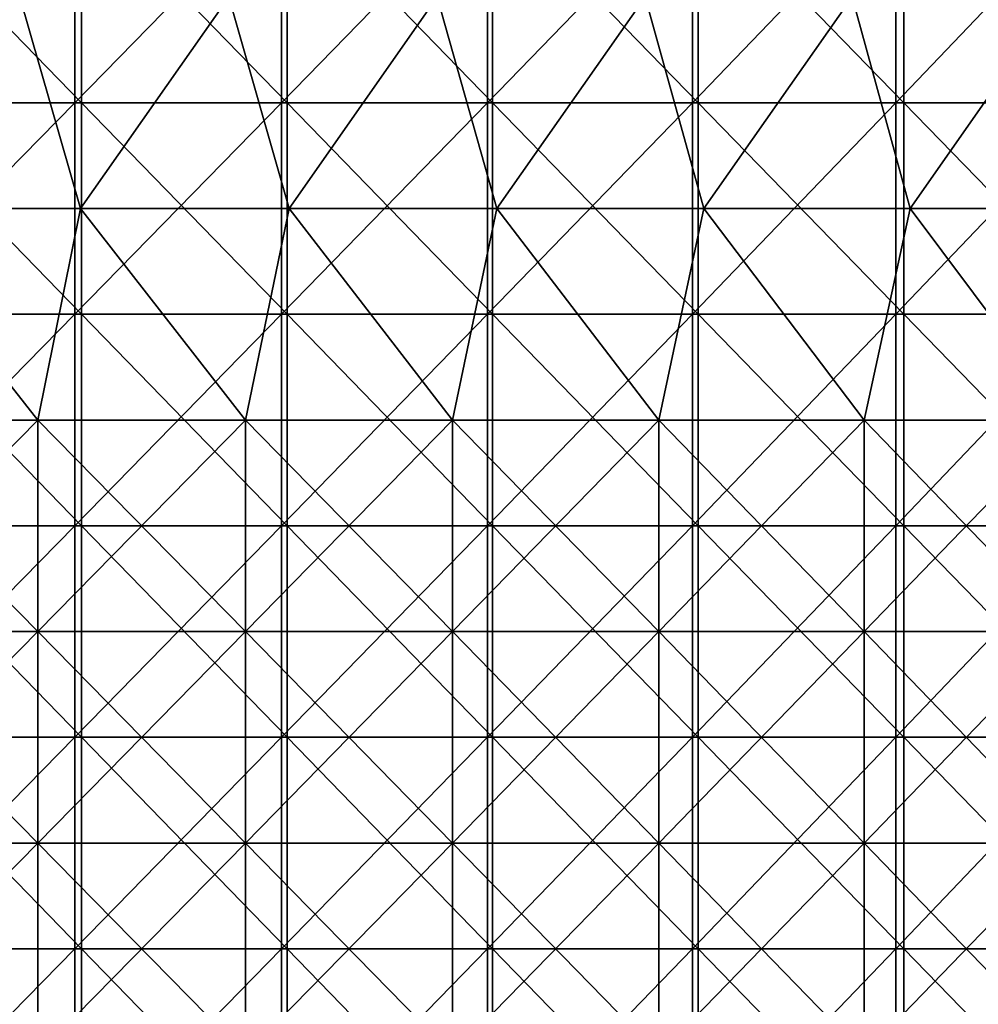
# Model space of a CAD drawing. Header units: inches. Extents: x -4.75 to 4.5, y 0 to 1.88.
# Tile 229 of 256: x 0.38 to 0.75, y 0.86 to 1.23. Entities that reach past the tile are written whole.
import ezdxf

# ---------------------------------------------------------------- set-up
doc = ezdxf.new("R2010")
doc.units = ezdxf.units.IN
doc.header["$LTSCALE"] = 101.851852
doc.header["$MEASUREMENT"] = 0
for name, color, linetype in [('11', 7, 'CONTINUOUS'), ('12', 7, 'CONTINUOUS'), ('20', 7, 'CONTINUOUS')]:
    doc.layers.add(name, color=color, linetype=linetype)

msp = doc.modelspace()

# ---------------------------------------------------------------- linework, layer by layer
at = {"layer": '11', "color": 13, "linetype": 'Continuous', "true_color": 0xd67263}
for points in [[(0.40331, 1.20306, 2.85061), (0.32468, 1.20306, 2.86063), (0.40331, 1.28314, 2.85061), (0.40331, 1.20306, 2.85061)], [(0.40331, 1.28314, 2.85061), (0.32468, 1.20306, 2.86063), (0.32468, 1.28314, 2.86063), (0.40331, 1.28314, 2.85061)], [(0.48163, 1.20306, 2.83843), (0.40331, 1.20306, 2.85061), (0.48163, 1.28314, 2.83843), (0.48163, 1.20306, 2.83843)], [(0.48163, 1.28314, 2.83843), (0.40331, 1.20306, 2.85061), (0.40331, 1.28314, 2.85061), (0.48163, 1.28314, 2.83843)], [(0.55958, 1.20306, 2.82409), (0.48163, 1.20306, 2.83843), (0.55958, 1.28314, 2.82409), (0.55958, 1.20306, 2.82409)], [(0.55958, 1.28314, 2.82409), (0.48163, 1.20306, 2.83843), (0.48163, 1.28314, 2.83843), (0.55958, 1.28314, 2.82409)], [(0.63712, 1.20306, 2.80762), (0.55958, 1.20306, 2.82409), (0.63712, 1.28314, 2.80762), (0.63712, 1.20306, 2.80762)], [(0.63712, 1.28314, 2.80762), (0.55958, 1.20306, 2.82409), (0.55958, 1.28314, 2.82409), (0.63712, 1.28314, 2.80762)], [(0.71416, 1.20306, 2.78902), (0.63712, 1.20306, 2.80762), (0.71416, 1.28314, 2.78902), (0.71416, 1.20306, 2.78902)], [(0.71416, 1.28314, 2.78902), (0.63712, 1.20306, 2.80762), (0.63712, 1.28314, 2.80762), (0.71416, 1.28314, 2.78902)], [(0.79067, 1.20306, 2.7683), (0.71416, 1.20306, 2.78902), (0.79067, 1.28314, 2.7683), (0.79067, 1.20306, 2.7683)], [(0.79067, 1.28314, 2.7683), (0.71416, 1.20306, 2.78902), (0.71416, 1.28314, 2.78902), (0.79067, 1.28314, 2.7683)], [(0.40331, 1.12298, 2.85061), (0.32468, 1.12298, 2.86063), (0.40331, 1.20306, 2.85061), (0.40331, 1.12298, 2.85061)], [(0.40331, 1.20306, 2.85061), (0.32468, 1.12298, 2.86063), (0.32468, 1.20306, 2.86063), (0.40331, 1.20306, 2.85061)], [(0.48163, 1.12298, 2.83843), (0.40331, 1.12298, 2.85061), (0.48163, 1.20306, 2.83843), (0.48163, 1.12298, 2.83843)], [(0.48163, 1.20306, 2.83843), (0.40331, 1.12298, 2.85061), (0.40331, 1.20306, 2.85061), (0.48163, 1.20306, 2.83843)], [(0.55958, 1.12298, 2.82409), (0.48163, 1.12298, 2.83843), (0.55958, 1.20306, 2.82409), (0.55958, 1.12298, 2.82409)], [(0.55958, 1.20306, 2.82409), (0.48163, 1.12298, 2.83843), (0.48163, 1.20306, 2.83843), (0.55958, 1.20306, 2.82409)], [(0.63712, 1.12298, 2.80762), (0.55958, 1.12298, 2.82409), (0.63712, 1.20306, 2.80762), (0.63712, 1.12298, 2.80762)], [(0.63712, 1.20306, 2.80762), (0.55958, 1.12298, 2.82409), (0.55958, 1.20306, 2.82409), (0.63712, 1.20306, 2.80762)], [(0.71416, 1.12298, 2.78902), (0.63712, 1.12298, 2.80762), (0.71416, 1.20306, 2.78902), (0.71416, 1.12298, 2.78902)], [(0.71416, 1.20306, 2.78902), (0.63712, 1.12298, 2.80762), (0.63712, 1.20306, 2.80762), (0.71416, 1.20306, 2.78902)], [(0.79067, 1.12298, 2.7683), (0.71416, 1.12298, 2.78902), (0.79067, 1.20306, 2.7683), (0.79067, 1.12298, 2.7683)], [(0.79067, 1.20306, 2.7683), (0.71416, 1.12298, 2.78902), (0.71416, 1.20306, 2.78902), (0.79067, 1.20306, 2.7683)], [(0.40331, 1.0429, 2.85061), (0.32468, 1.0429, 2.86063), (0.40331, 1.12298, 2.85061), (0.40331, 1.0429, 2.85061)], [(0.40331, 1.12298, 2.85061), (0.32468, 1.0429, 2.86063), (0.32468, 1.12298, 2.86063), (0.40331, 1.12298, 2.85061)], [(0.48163, 1.0429, 2.83843), (0.40331, 1.0429, 2.85061), (0.48163, 1.12298, 2.83843), (0.48163, 1.0429, 2.83843)], [(0.48163, 1.12298, 2.83843), (0.40331, 1.0429, 2.85061), (0.40331, 1.12298, 2.85061), (0.48163, 1.12298, 2.83843)], [(0.55958, 1.0429, 2.82409), (0.48163, 1.0429, 2.83843), (0.55958, 1.12298, 2.82409), (0.55958, 1.0429, 2.82409)], [(0.55958, 1.12298, 2.82409), (0.48163, 1.0429, 2.83843), (0.48163, 1.12298, 2.83843), (0.55958, 1.12298, 2.82409)], [(0.63712, 1.0429, 2.80762), (0.55958, 1.0429, 2.82409), (0.63712, 1.12298, 2.80762), (0.63712, 1.0429, 2.80762)], [(0.63712, 1.12298, 2.80762), (0.55958, 1.0429, 2.82409), (0.55958, 1.12298, 2.82409), (0.63712, 1.12298, 2.80762)], [(0.71416, 1.0429, 2.78902), (0.63712, 1.0429, 2.80762), (0.71416, 1.12298, 2.78902), (0.71416, 1.0429, 2.78902)], [(0.71416, 1.12298, 2.78902), (0.63712, 1.0429, 2.80762), (0.63712, 1.12298, 2.80762), (0.71416, 1.12298, 2.78902)], [(0.79067, 1.0429, 2.7683), (0.71416, 1.0429, 2.78902), (0.79067, 1.12298, 2.7683), (0.79067, 1.0429, 2.7683)], [(0.79067, 1.12298, 2.7683), (0.71416, 1.0429, 2.78902), (0.71416, 1.12298, 2.78902), (0.79067, 1.12298, 2.7683)], [(0.40331, 0.96282, 2.85061), (0.32468, 0.96282, 2.86063), (0.40331, 1.0429, 2.85061), (0.40331, 0.96282, 2.85061)], [(0.40331, 1.0429, 2.85061), (0.32468, 0.96282, 2.86063), (0.32468, 1.0429, 2.86063), (0.40331, 1.0429, 2.85061)], [(0.48163, 0.96282, 2.83843), (0.40331, 0.96282, 2.85061), (0.48163, 1.0429, 2.83843), (0.48163, 0.96282, 2.83843)], [(0.48163, 1.0429, 2.83843), (0.40331, 0.96282, 2.85061), (0.40331, 1.0429, 2.85061), (0.48163, 1.0429, 2.83843)], [(0.55958, 0.96282, 2.82409), (0.48163, 0.96282, 2.83843), (0.55958, 1.0429, 2.82409), (0.55958, 0.96282, 2.82409)], [(0.55958, 1.0429, 2.82409), (0.48163, 0.96282, 2.83843), (0.48163, 1.0429, 2.83843), (0.55958, 1.0429, 2.82409)], [(0.63712, 0.96282, 2.80762), (0.55958, 0.96282, 2.82409), (0.63712, 1.0429, 2.80762), (0.63712, 0.96282, 2.80762)], [(0.63712, 1.0429, 2.80762), (0.55958, 0.96282, 2.82409), (0.55958, 1.0429, 2.82409), (0.63712, 1.0429, 2.80762)], [(0.71416, 0.96282, 2.78902), (0.63712, 0.96282, 2.80762), (0.71416, 1.0429, 2.78902), (0.71416, 0.96282, 2.78902)], [(0.71416, 1.0429, 2.78902), (0.63712, 0.96282, 2.80762), (0.63712, 1.0429, 2.80762), (0.71416, 1.0429, 2.78902)], [(0.79067, 0.96282, 2.7683), (0.71416, 0.96282, 2.78902), (0.79067, 1.0429, 2.7683), (0.79067, 0.96282, 2.7683)], [(0.79067, 1.0429, 2.7683), (0.71416, 0.96282, 2.78902), (0.71416, 1.0429, 2.78902), (0.79067, 1.0429, 2.7683)], [(0.40331, 0.88274, 2.85061), (0.32468, 0.88274, 2.86063), (0.40331, 0.96282, 2.85061), (0.40331, 0.88274, 2.85061)], [(0.40331, 0.96282, 2.85061), (0.32468, 0.88274, 2.86063), (0.32468, 0.96282, 2.86063), (0.40331, 0.96282, 2.85061)], [(0.48163, 0.88274, 2.83843), (0.40331, 0.88274, 2.85061), (0.48163, 0.96282, 2.83843), (0.48163, 0.88274, 2.83843)], [(0.48163, 0.96282, 2.83843), (0.40331, 0.88274, 2.85061), (0.40331, 0.96282, 2.85061), (0.48163, 0.96282, 2.83843)], [(0.55958, 0.88274, 2.82409), (0.48163, 0.88274, 2.83843), (0.55958, 0.96282, 2.82409), (0.55958, 0.88274, 2.82409)], [(0.55958, 0.96282, 2.82409), (0.48163, 0.88274, 2.83843), (0.48163, 0.96282, 2.83843), (0.55958, 0.96282, 2.82409)], [(0.63712, 0.88274, 2.80762), (0.55958, 0.88274, 2.82409), (0.63712, 0.96282, 2.80762), (0.63712, 0.88274, 2.80762)], [(0.63712, 0.96282, 2.80762), (0.55958, 0.88274, 2.82409), (0.55958, 0.96282, 2.82409), (0.63712, 0.96282, 2.80762)], [(0.71416, 0.88274, 2.78902), (0.63712, 0.88274, 2.80762), (0.71416, 0.96282, 2.78902), (0.71416, 0.88274, 2.78902)], [(0.71416, 0.96282, 2.78902), (0.63712, 0.88274, 2.80762), (0.63712, 0.96282, 2.80762), (0.71416, 0.96282, 2.78902)], [(0.79067, 0.88274, 2.7683), (0.71416, 0.88274, 2.78902), (0.79067, 0.96282, 2.7683), (0.79067, 0.88274, 2.7683)], [(0.79067, 0.96282, 2.7683), (0.71416, 0.88274, 2.78902), (0.71416, 0.96282, 2.78902), (0.79067, 0.96282, 2.7683)], [(0.40331, 0.80266, 2.85061), (0.32468, 0.80266, 2.86063), (0.40331, 0.88274, 2.85061), (0.40331, 0.80266, 2.85061)], [(0.40331, 0.88274, 2.85061), (0.32468, 0.80266, 2.86063), (0.32468, 0.88274, 2.86063), (0.40331, 0.88274, 2.85061)], [(0.48163, 0.80266, 2.83843), (0.40331, 0.80266, 2.85061), (0.48163, 0.88274, 2.83843), (0.48163, 0.80266, 2.83843)], [(0.48163, 0.88274, 2.83843), (0.40331, 0.80266, 2.85061), (0.40331, 0.88274, 2.85061), (0.48163, 0.88274, 2.83843)], [(0.55958, 0.80266, 2.82409), (0.48163, 0.80266, 2.83843), (0.55958, 0.88274, 2.82409), (0.55958, 0.80266, 2.82409)], [(0.55958, 0.88274, 2.82409), (0.48163, 0.80266, 2.83843), (0.48163, 0.88274, 2.83843), (0.55958, 0.88274, 2.82409)], [(0.63712, 0.80266, 2.80762), (0.55958, 0.80266, 2.82409), (0.63712, 0.88274, 2.80762), (0.63712, 0.80266, 2.80762)], [(0.63712, 0.88274, 2.80762), (0.55958, 0.80266, 2.82409), (0.55958, 0.88274, 2.82409), (0.63712, 0.88274, 2.80762)], [(0.71416, 0.80266, 2.78902), (0.63712, 0.80266, 2.80762), (0.71416, 0.88274, 2.78902), (0.71416, 0.80266, 2.78902)], [(0.71416, 0.88274, 2.78902), (0.63712, 0.80266, 2.80762), (0.63712, 0.88274, 2.80762), (0.71416, 0.88274, 2.78902)], [(0.79067, 0.80266, 2.7683), (0.71416, 0.80266, 2.78902), (0.79067, 0.88274, 2.7683), (0.79067, 0.80266, 2.7683)], [(0.79067, 0.88274, 2.7683), (0.71416, 0.80266, 2.78902), (0.71416, 0.88274, 2.78902), (0.79067, 0.88274, 2.7683)]]:
    msp.add_3dface(points, dxfattribs=at)
at = {"layer": '12', "color": 13, "linetype": 'Continuous', "true_color": 0xd67263}
for points in [[(0.38246, 1.2431, 3.54191), (0.30309, 1.2431, 3.54958), (0.32633, 1.16302, 3.54752), (0.38246, 1.2431, 3.54191)], [(0.38246, 1.2431, 3.54191), (0.32633, 1.16302, 3.54752), (0.40548, 1.16302, 3.53935), (0.38246, 1.2431, 3.54191)], [(0.40548, 1.16302, -3.53935), (0.32633, 1.16302, -3.54752), (0.38245, 1.2431, -3.54191), (0.40548, 1.16302, -3.53935)], [(0.40548, 1.16302, -3.53935), (0.38245, 1.2431, -3.54191), (0.46162, 1.2431, -3.53247), (0.40548, 1.16302, -3.53935)], [(0.46163, 1.2431, 3.53246), (0.38246, 1.2431, 3.54191), (0.40548, 1.16302, 3.53935), (0.46163, 1.2431, 3.53246)], [(0.46163, 1.2431, 3.53246), (0.40548, 1.16302, 3.53935), (0.48442, 1.16302, 3.52941), (0.46163, 1.2431, 3.53246)], [(0.48442, 1.16302, -3.52941), (0.40548, 1.16302, -3.53935), (0.46162, 1.2431, -3.53247), (0.48442, 1.16302, -3.52941)], [(0.48442, 1.16302, -3.52941), (0.46162, 1.2431, -3.53247), (0.54057, 1.2431, -3.52125), (0.48442, 1.16302, -3.52941)], [(0.54057, 1.2431, 3.52125), (0.46163, 1.2431, 3.53246), (0.48442, 1.16302, 3.52941), (0.54057, 1.2431, 3.52125)], [(0.54057, 1.2431, 3.52125), (0.48442, 1.16302, 3.52941), (0.56312, 1.16302, 3.51771), (0.54057, 1.2431, 3.52125)], [(0.56312, 1.16302, -3.51771), (0.48442, 1.16302, -3.52941), (0.54057, 1.2431, -3.52125), (0.56312, 1.16302, -3.51771)], [(0.61924, 1.2431, 3.50827), (0.54057, 1.2431, 3.52125), (0.56312, 1.16302, 3.51771), (0.61924, 1.2431, 3.50827)], [(0.56312, 1.16302, -3.51771), (0.54057, 1.2431, -3.52125), (0.61924, 1.2431, -3.50827), (0.56312, 1.16302, -3.51771)], [(0.61924, 1.2431, 3.50827), (0.56312, 1.16302, 3.51771), (0.64153, 1.16302, 3.50426), (0.61924, 1.2431, 3.50827)], [(0.64153, 1.16302, -3.50426), (0.56312, 1.16302, -3.51771), (0.61924, 1.2431, -3.50827), (0.64153, 1.16302, -3.50426)], [(0.6976, 1.2431, 3.49353), (0.61924, 1.2431, 3.50827), (0.64153, 1.16302, 3.50426), (0.6976, 1.2431, 3.49353)], [(0.64153, 1.16302, -3.50426), (0.61924, 1.2431, -3.50827), (0.6976, 1.2431, -3.49353), (0.64153, 1.16302, -3.50426)], [(0.6976, 1.2431, 3.49353), (0.64153, 1.16302, 3.50426), (0.71963, 1.16302, 3.48906), (0.6976, 1.2431, 3.49353)], [(0.71963, 1.16302, -3.48906), (0.64153, 1.16302, -3.50426), (0.6976, 1.2431, -3.49353), (0.71963, 1.16302, -3.48906)], [(0.77561, 1.2431, 3.47704), (0.6976, 1.2431, 3.49353), (0.71963, 1.16302, 3.48906), (0.77561, 1.2431, 3.47704)], [(0.71963, 1.16302, -3.48906), (0.6976, 1.2431, -3.49353), (0.77561, 1.2431, -3.47704), (0.71963, 1.16302, -3.48906)], [(0.77561, 1.2431, 3.47704), (0.71963, 1.16302, 3.48906), (0.79737, 1.16302, 3.47212), (0.77561, 1.2431, 3.47704)], [(0.79737, 1.16302, -3.47212), (0.71963, 1.16302, -3.48906), (0.77561, 1.2431, -3.47704), (0.79737, 1.16302, -3.47212)], [(0.31057, 1.08294, 3.54894), (0.38935, 1.08294, 3.54116), (0.32633, 1.16302, 3.54752), (0.31057, 1.08294, 3.54894)], [(0.38935, 1.08294, -3.54116), (0.31057, 1.08294, -3.54894), (0.32633, 1.16302, -3.54752), (0.38935, 1.08294, -3.54116)], [(0.32633, 1.16302, 3.54752), (0.38935, 1.08294, 3.54116), (0.40548, 1.16302, 3.53935), (0.32633, 1.16302, 3.54752)], [(0.40548, 1.16302, -3.53935), (0.38935, 1.08294, -3.54116), (0.32633, 1.16302, -3.54752), (0.40548, 1.16302, -3.53935)], [(0.38935, 1.08294, 3.54116), (0.46794, 1.08294, 3.53163), (0.40548, 1.16302, 3.53935), (0.38935, 1.08294, 3.54116)], [(0.46794, 1.08294, -3.53163), (0.38935, 1.08294, -3.54116), (0.40548, 1.16302, -3.53935), (0.46794, 1.08294, -3.53163)], [(0.40548, 1.16302, 3.53935), (0.46794, 1.08294, 3.53163), (0.48442, 1.16302, 3.52941), (0.40548, 1.16302, 3.53935)], [(0.48442, 1.16302, -3.52941), (0.46794, 1.08294, -3.53163), (0.40548, 1.16302, -3.53935), (0.48442, 1.16302, -3.52941)], [(0.46794, 1.08294, 3.53163), (0.5463, 1.08294, 3.52036), (0.48442, 1.16302, 3.52941), (0.46794, 1.08294, 3.53163)], [(0.5463, 1.08294, -3.52036), (0.46794, 1.08294, -3.53163), (0.48442, 1.16302, -3.52941), (0.5463, 1.08294, -3.52036)], [(0.48442, 1.16302, 3.52941), (0.5463, 1.08294, 3.52036), (0.56312, 1.16302, 3.51771), (0.48442, 1.16302, 3.52941)], [(0.56312, 1.16302, -3.51771), (0.5463, 1.08294, -3.52036), (0.48442, 1.16302, -3.52941), (0.56312, 1.16302, -3.51771)], [(0.5463, 1.08294, 3.52036), (0.62438, 1.08294, 3.50736), (0.56312, 1.16302, 3.51771), (0.5463, 1.08294, 3.52036)], [(0.62438, 1.08294, -3.50736), (0.5463, 1.08294, -3.52036), (0.56312, 1.16302, -3.51771), (0.62438, 1.08294, -3.50736)], [(0.56312, 1.16302, 3.51771), (0.62438, 1.08294, 3.50736), (0.64153, 1.16302, 3.50426), (0.56312, 1.16302, 3.51771)], [(0.64153, 1.16302, -3.50426), (0.62438, 1.08294, -3.50736), (0.56312, 1.16302, -3.51771), (0.64153, 1.16302, -3.50426)], [(0.62438, 1.08294, 3.50736), (0.70216, 1.08294, 3.49262), (0.64153, 1.16302, 3.50426), (0.62438, 1.08294, 3.50736)], [(0.70216, 1.08294, -3.49262), (0.62438, 1.08294, -3.50736), (0.64153, 1.16302, -3.50426), (0.70216, 1.08294, -3.49262)], [(0.64153, 1.16302, 3.50426), (0.70216, 1.08294, 3.49262), (0.71963, 1.16302, 3.48906), (0.64153, 1.16302, 3.50426)], [(0.71963, 1.16302, -3.48906), (0.70216, 1.08294, -3.49262), (0.64153, 1.16302, -3.50426), (0.71963, 1.16302, -3.48906)], [(0.70216, 1.08294, 3.49262), (0.77959, 1.08294, 3.47615), (0.71963, 1.16302, 3.48906), (0.70216, 1.08294, 3.49262)], [(0.77959, 1.08294, -3.47615), (0.70216, 1.08294, -3.49262), (0.71963, 1.16302, -3.48906), (0.77959, 1.08294, -3.47615)], [(0.71963, 1.16302, 3.48906), (0.77959, 1.08294, 3.47615), (0.79737, 1.16302, 3.47212), (0.71963, 1.16302, 3.48906)], [(0.79737, 1.16302, -3.47212), (0.77959, 1.08294, -3.47615), (0.71963, 1.16302, -3.48906), (0.79737, 1.16302, -3.47212)], [(0.38935, 1.08294, 3.54116), (0.31057, 1.08294, 3.54894), (0.38935, 1.00286, 3.54116), (0.38935, 1.08294, 3.54116)], [(0.38935, 1.00286, 3.54116), (0.31057, 1.08294, 3.54894), (0.31057, 1.00286, 3.54894), (0.38935, 1.00286, 3.54116)], [(0.38935, 1.00286, -3.54116), (0.31057, 1.00286, -3.54894), (0.38935, 1.08294, -3.54116), (0.38935, 1.00286, -3.54116)], [(0.38935, 1.08294, -3.54116), (0.31057, 1.00286, -3.54894), (0.31057, 1.08294, -3.54894), (0.38935, 1.08294, -3.54116)], [(0.46794, 1.08294, 3.53163), (0.38935, 1.08294, 3.54116), (0.46794, 1.00286, 3.53163), (0.46794, 1.08294, 3.53163)], [(0.46794, 1.00286, 3.53163), (0.38935, 1.08294, 3.54116), (0.38935, 1.00286, 3.54116), (0.46794, 1.00286, 3.53163)], [(0.46794, 1.00286, -3.53163), (0.38935, 1.00286, -3.54116), (0.46794, 1.08294, -3.53163), (0.46794, 1.00286, -3.53163)], [(0.46794, 1.08294, -3.53163), (0.38935, 1.00286, -3.54116), (0.38935, 1.08294, -3.54116), (0.46794, 1.08294, -3.53163)], [(0.5463, 1.08294, 3.52036), (0.46794, 1.08294, 3.53163), (0.5463, 1.00286, 3.52036), (0.5463, 1.08294, 3.52036)], [(0.5463, 1.00286, 3.52036), (0.46794, 1.08294, 3.53163), (0.46794, 1.00286, 3.53163), (0.5463, 1.00286, 3.52036)], [(0.5463, 1.00286, -3.52036), (0.46794, 1.00286, -3.53163), (0.5463, 1.08294, -3.52036), (0.5463, 1.00286, -3.52036)], [(0.5463, 1.08294, -3.52036), (0.46794, 1.00286, -3.53163), (0.46794, 1.08294, -3.53163), (0.5463, 1.08294, -3.52036)], [(0.62438, 1.08294, 3.50736), (0.5463, 1.08294, 3.52036), (0.62438, 1.00286, 3.50736), (0.62438, 1.08294, 3.50736)], [(0.62438, 1.00286, 3.50736), (0.5463, 1.08294, 3.52036), (0.5463, 1.00286, 3.52036), (0.62438, 1.00286, 3.50736)], [(0.62438, 1.00286, -3.50736), (0.5463, 1.00286, -3.52036), (0.62438, 1.08294, -3.50736), (0.62438, 1.00286, -3.50736)], [(0.62438, 1.08294, -3.50736), (0.5463, 1.00286, -3.52036), (0.5463, 1.08294, -3.52036), (0.62438, 1.08294, -3.50736)], [(0.70216, 1.08294, 3.49262), (0.62438, 1.08294, 3.50736), (0.70216, 1.00286, 3.49262), (0.70216, 1.08294, 3.49262)], [(0.70216, 1.00286, 3.49262), (0.62438, 1.08294, 3.50736), (0.62438, 1.00286, 3.50736), (0.70216, 1.00286, 3.49262)], [(0.70216, 1.00286, -3.49262), (0.62438, 1.00286, -3.50736), (0.70216, 1.08294, -3.49262), (0.70216, 1.00286, -3.49262)], [(0.70216, 1.08294, -3.49262), (0.62438, 1.00286, -3.50736), (0.62438, 1.08294, -3.50736), (0.70216, 1.08294, -3.49262)], [(0.77959, 1.08294, 3.47615), (0.70216, 1.08294, 3.49262), (0.77959, 1.00286, 3.47615), (0.77959, 1.08294, 3.47615)], [(0.77959, 1.00286, 3.47615), (0.70216, 1.08294, 3.49262), (0.70216, 1.00286, 3.49262), (0.77959, 1.00286, 3.47615)], [(0.77959, 1.00286, -3.47615), (0.70216, 1.00286, -3.49262), (0.77959, 1.08294, -3.47615), (0.77959, 1.00286, -3.47615)], [(0.77959, 1.08294, -3.47615), (0.70216, 1.00286, -3.49262), (0.70216, 1.08294, -3.49262), (0.77959, 1.08294, -3.47615)], [(0.38935, 1.00286, 3.54116), (0.31057, 1.00286, 3.54894), (0.38935, 0.92278, 3.54116), (0.38935, 1.00286, 3.54116)], [(0.38935, 0.92278, 3.54116), (0.31057, 1.00286, 3.54894), (0.31057, 0.92278, 3.54894), (0.38935, 0.92278, 3.54116)], [(0.38935, 0.92278, -3.54116), (0.31057, 0.92278, -3.54894), (0.38935, 1.00286, -3.54116), (0.38935, 0.92278, -3.54116)], [(0.38935, 1.00286, -3.54116), (0.31057, 0.92278, -3.54894), (0.31057, 1.00286, -3.54894), (0.38935, 1.00286, -3.54116)], [(0.46794, 1.00286, 3.53163), (0.38935, 1.00286, 3.54116), (0.46794, 0.92278, 3.53163), (0.46794, 1.00286, 3.53163)], [(0.46794, 0.92278, 3.53163), (0.38935, 1.00286, 3.54116), (0.38935, 0.92278, 3.54116), (0.46794, 0.92278, 3.53163)], [(0.46794, 0.92278, -3.53163), (0.38935, 0.92278, -3.54116), (0.46794, 1.00286, -3.53163), (0.46794, 0.92278, -3.53163)], [(0.46794, 1.00286, -3.53163), (0.38935, 0.92278, -3.54116), (0.38935, 1.00286, -3.54116), (0.46794, 1.00286, -3.53163)], [(0.5463, 1.00286, 3.52036), (0.46794, 1.00286, 3.53163), (0.5463, 0.92278, 3.52036), (0.5463, 1.00286, 3.52036)], [(0.5463, 0.92278, 3.52036), (0.46794, 1.00286, 3.53163), (0.46794, 0.92278, 3.53163), (0.5463, 0.92278, 3.52036)], [(0.5463, 0.92278, -3.52036), (0.46794, 0.92278, -3.53163), (0.5463, 1.00286, -3.52036), (0.5463, 0.92278, -3.52036)], [(0.5463, 1.00286, -3.52036), (0.46794, 0.92278, -3.53163), (0.46794, 1.00286, -3.53163), (0.5463, 1.00286, -3.52036)], [(0.62438, 1.00286, 3.50736), (0.5463, 1.00286, 3.52036), (0.62438, 0.92278, 3.50736), (0.62438, 1.00286, 3.50736)], [(0.62438, 0.92278, 3.50736), (0.5463, 1.00286, 3.52036), (0.5463, 0.92278, 3.52036), (0.62438, 0.92278, 3.50736)], [(0.62438, 0.92278, -3.50736), (0.5463, 0.92278, -3.52036), (0.62438, 1.00286, -3.50736), (0.62438, 0.92278, -3.50736)], [(0.62438, 1.00286, -3.50736), (0.5463, 0.92278, -3.52036), (0.5463, 1.00286, -3.52036), (0.62438, 1.00286, -3.50736)], [(0.70216, 1.00286, 3.49262), (0.62438, 1.00286, 3.50736), (0.70216, 0.92278, 3.49262), (0.70216, 1.00286, 3.49262)], [(0.70216, 0.92278, 3.49262), (0.62438, 1.00286, 3.50736), (0.62438, 0.92278, 3.50736), (0.70216, 0.92278, 3.49262)], [(0.70216, 0.92278, -3.49262), (0.62438, 0.92278, -3.50736), (0.70216, 1.00286, -3.49262), (0.70216, 0.92278, -3.49262)], [(0.70216, 1.00286, -3.49262), (0.62438, 0.92278, -3.50736), (0.62438, 1.00286, -3.50736), (0.70216, 1.00286, -3.49262)], [(0.77959, 1.00286, 3.47615), (0.70216, 1.00286, 3.49262), (0.77959, 0.92278, 3.47615), (0.77959, 1.00286, 3.47615)], [(0.77959, 0.92278, 3.47615), (0.70216, 1.00286, 3.49262), (0.70216, 0.92278, 3.49262), (0.77959, 0.92278, 3.47615)], [(0.77959, 0.92278, -3.47615), (0.70216, 0.92278, -3.49262), (0.77959, 1.00286, -3.47615), (0.77959, 0.92278, -3.47615)], [(0.77959, 1.00286, -3.47615), (0.70216, 0.92278, -3.49262), (0.70216, 1.00286, -3.49262), (0.77959, 1.00286, -3.47615)], [(0.38935, 0.92278, 3.54116), (0.31057, 0.92278, 3.54894), (0.38935, 0.8427, 3.54116), (0.38935, 0.92278, 3.54116)], [(0.38935, 0.8427, 3.54116), (0.31057, 0.92278, 3.54894), (0.31057, 0.8427, 3.54894), (0.38935, 0.8427, 3.54116)], [(0.38935, 0.8427, -3.54116), (0.31057, 0.8427, -3.54894), (0.38935, 0.92278, -3.54116), (0.38935, 0.8427, -3.54116)], [(0.38935, 0.92278, -3.54116), (0.31057, 0.8427, -3.54894), (0.31057, 0.92278, -3.54894), (0.38935, 0.92278, -3.54116)], [(0.46794, 0.92278, 3.53163), (0.38935, 0.92278, 3.54116), (0.46794, 0.8427, 3.53163), (0.46794, 0.92278, 3.53163)], [(0.46794, 0.8427, 3.53163), (0.38935, 0.92278, 3.54116), (0.38935, 0.8427, 3.54116), (0.46794, 0.8427, 3.53163)], [(0.46794, 0.8427, -3.53163), (0.38935, 0.8427, -3.54116), (0.46794, 0.92278, -3.53163), (0.46794, 0.8427, -3.53163)], [(0.46794, 0.92278, -3.53163), (0.38935, 0.8427, -3.54116), (0.38935, 0.92278, -3.54116), (0.46794, 0.92278, -3.53163)], [(0.5463, 0.92278, 3.52036), (0.46794, 0.92278, 3.53163), (0.5463, 0.8427, 3.52036), (0.5463, 0.92278, 3.52036)], [(0.5463, 0.8427, 3.52036), (0.46794, 0.92278, 3.53163), (0.46794, 0.8427, 3.53163), (0.5463, 0.8427, 3.52036)], [(0.5463, 0.8427, -3.52036), (0.46794, 0.8427, -3.53163), (0.5463, 0.92278, -3.52036), (0.5463, 0.8427, -3.52036)], [(0.5463, 0.92278, -3.52036), (0.46794, 0.8427, -3.53163), (0.46794, 0.92278, -3.53163), (0.5463, 0.92278, -3.52036)], [(0.62438, 0.92278, 3.50736), (0.5463, 0.92278, 3.52036), (0.62438, 0.8427, 3.50736), (0.62438, 0.92278, 3.50736)], [(0.62438, 0.8427, 3.50736), (0.5463, 0.92278, 3.52036), (0.5463, 0.8427, 3.52036), (0.62438, 0.8427, 3.50736)], [(0.62438, 0.8427, -3.50736), (0.5463, 0.8427, -3.52036), (0.62438, 0.92278, -3.50736), (0.62438, 0.8427, -3.50736)], [(0.62438, 0.92278, -3.50736), (0.5463, 0.8427, -3.52036), (0.5463, 0.92278, -3.52036), (0.62438, 0.92278, -3.50736)], [(0.70216, 0.92278, 3.49262), (0.62438, 0.92278, 3.50736), (0.70216, 0.8427, 3.49262), (0.70216, 0.92278, 3.49262)], [(0.70216, 0.8427, 3.49262), (0.62438, 0.92278, 3.50736), (0.62438, 0.8427, 3.50736), (0.70216, 0.8427, 3.49262)], [(0.70216, 0.8427, -3.49262), (0.62438, 0.8427, -3.50736), (0.70216, 0.92278, -3.49262), (0.70216, 0.8427, -3.49262)], [(0.70216, 0.92278, -3.49262), (0.62438, 0.8427, -3.50736), (0.62438, 0.92278, -3.50736), (0.70216, 0.92278, -3.49262)], [(0.77959, 0.92278, 3.47615), (0.70216, 0.92278, 3.49262), (0.77959, 0.8427, 3.47615), (0.77959, 0.92278, 3.47615)], [(0.77959, 0.8427, 3.47615), (0.70216, 0.92278, 3.49262), (0.70216, 0.8427, 3.49262), (0.77959, 0.8427, 3.47615)], [(0.77959, 0.8427, -3.47615), (0.70216, 0.8427, -3.49262), (0.77959, 0.92278, -3.47615), (0.77959, 0.8427, -3.47615)], [(0.77959, 0.92278, -3.47615), (0.70216, 0.8427, -3.49262), (0.70216, 0.92278, -3.49262), (0.77959, 0.92278, -3.47615)]]:
    msp.add_3dface(points, dxfattribs=at)
at = {"layer": '20', "color": 13, "linetype": 'Continuous', "true_color": 0xd67263}
for points in [[(0.40584, 1.28314, 0.25), (0.32801, 1.28314, 0.25), (0.40584, 1.20306, 0.25), (0.40584, 1.28314, 0.25)], [(0.40584, 1.20306, 0.25), (0.32801, 1.28314, 0.25), (0.32801, 1.20306, 0.25), (0.40584, 1.20306, 0.25)], [(0.48367, 1.28314, 0.25), (0.40584, 1.28314, 0.25), (0.48367, 1.20306, 0.25), (0.48367, 1.28314, 0.25)], [(0.48367, 1.20306, 0.25), (0.40584, 1.28314, 0.25), (0.40584, 1.20306, 0.25), (0.48367, 1.20306, 0.25)], [(0.56151, 1.28314, 0.25), (0.48367, 1.28314, 0.25), (0.56151, 1.20306, 0.25), (0.56151, 1.28314, 0.25)], [(0.56151, 1.20306, 0.25), (0.48367, 1.28314, 0.25), (0.48367, 1.20306, 0.25), (0.56151, 1.20306, 0.25)], [(0.63934, 1.28314, 0.25), (0.56151, 1.28314, 0.25), (0.63934, 1.20306, 0.25), (0.63934, 1.28314, 0.25)], [(0.63934, 1.20306, 0.25), (0.56151, 1.28314, 0.25), (0.56151, 1.20306, 0.25), (0.63934, 1.20306, 0.25)], [(0.71718, 1.28314, 0.25), (0.63934, 1.28314, 0.25), (0.71718, 1.20306, 0.25), (0.71718, 1.28314, 0.25)], [(0.71718, 1.20306, 0.25), (0.63934, 1.28314, 0.25), (0.63934, 1.20306, 0.25), (0.71718, 1.20306, 0.25)], [(0.79501, 1.28314, 0.25), (0.71718, 1.28314, 0.25), (0.79501, 1.20306, 0.25), (0.79501, 1.28314, 0.25)], [(0.79501, 1.20306, 0.25), (0.71718, 1.28314, 0.25), (0.71718, 1.20306, 0.25), (0.79501, 1.20306, 0.25)], [(0.40584, 1.20306, 0.25), (0.32801, 1.20306, 0.25), (0.40584, 1.12298, 0.25), (0.40584, 1.20306, 0.25)], [(0.40584, 1.12298, 0.25), (0.32801, 1.20306, 0.25), (0.32801, 1.12298, 0.25), (0.40584, 1.12298, 0.25)], [(0.48367, 1.20306, 0.25), (0.40584, 1.20306, 0.25), (0.48367, 1.12298, 0.25), (0.48367, 1.20306, 0.25)], [(0.48367, 1.12298, 0.25), (0.40584, 1.20306, 0.25), (0.40584, 1.12298, 0.25), (0.48367, 1.12298, 0.25)], [(0.56151, 1.20306, 0.25), (0.48367, 1.20306, 0.25), (0.56151, 1.12298, 0.25), (0.56151, 1.20306, 0.25)], [(0.56151, 1.12298, 0.25), (0.48367, 1.20306, 0.25), (0.48367, 1.12298, 0.25), (0.56151, 1.12298, 0.25)], [(0.63934, 1.20306, 0.25), (0.56151, 1.20306, 0.25), (0.63934, 1.12298, 0.25), (0.63934, 1.20306, 0.25)], [(0.63934, 1.12298, 0.25), (0.56151, 1.20306, 0.25), (0.56151, 1.12298, 0.25), (0.63934, 1.12298, 0.25)], [(0.71718, 1.20306, 0.25), (0.63934, 1.20306, 0.25), (0.71718, 1.12298, 0.25), (0.71718, 1.20306, 0.25)], [(0.71718, 1.12298, 0.25), (0.63934, 1.20306, 0.25), (0.63934, 1.12298, 0.25), (0.71718, 1.12298, 0.25)], [(0.79501, 1.20306, 0.25), (0.71718, 1.20306, 0.25), (0.79501, 1.12298, 0.25), (0.79501, 1.20306, 0.25)], [(0.79501, 1.12298, 0.25), (0.71718, 1.20306, 0.25), (0.71718, 1.12298, 0.25), (0.79501, 1.12298, 0.25)], [(0.40584, 1.12298, 0.25), (0.32801, 1.12298, 0.25), (0.40584, 1.0429, 0.25), (0.40584, 1.12298, 0.25)], [(0.40584, 1.0429, 0.25), (0.32801, 1.12298, 0.25), (0.32801, 1.0429, 0.25), (0.40584, 1.0429, 0.25)], [(0.48367, 1.12298, 0.25), (0.40584, 1.12298, 0.25), (0.48367, 1.0429, 0.25), (0.48367, 1.12298, 0.25)], [(0.48367, 1.0429, 0.25), (0.40584, 1.12298, 0.25), (0.40584, 1.0429, 0.25), (0.48367, 1.0429, 0.25)], [(0.56151, 1.12298, 0.25), (0.48367, 1.12298, 0.25), (0.56151, 1.0429, 0.25), (0.56151, 1.12298, 0.25)], [(0.56151, 1.0429, 0.25), (0.48367, 1.12298, 0.25), (0.48367, 1.0429, 0.25), (0.56151, 1.0429, 0.25)], [(0.63934, 1.12298, 0.25), (0.56151, 1.12298, 0.25), (0.63934, 1.0429, 0.25), (0.63934, 1.12298, 0.25)], [(0.63934, 1.0429, 0.25), (0.56151, 1.12298, 0.25), (0.56151, 1.0429, 0.25), (0.63934, 1.0429, 0.25)], [(0.71718, 1.12298, 0.25), (0.63934, 1.12298, 0.25), (0.71718, 1.0429, 0.25), (0.71718, 1.12298, 0.25)], [(0.71718, 1.0429, 0.25), (0.63934, 1.12298, 0.25), (0.63934, 1.0429, 0.25), (0.71718, 1.0429, 0.25)], [(0.79501, 1.12298, 0.25), (0.71718, 1.12298, 0.25), (0.79501, 1.0429, 0.25), (0.79501, 1.12298, 0.25)], [(0.79501, 1.0429, 0.25), (0.71718, 1.12298, 0.25), (0.71718, 1.0429, 0.25), (0.79501, 1.0429, 0.25)], [(0.40584, 1.0429, 0.25), (0.32801, 1.0429, 0.25), (0.40584, 0.96282, 0.25), (0.40584, 1.0429, 0.25)], [(0.40584, 0.96282, 0.25), (0.32801, 1.0429, 0.25), (0.32801, 0.96282, 0.25), (0.40584, 0.96282, 0.25)], [(0.48367, 1.0429, 0.25), (0.40584, 1.0429, 0.25), (0.48367, 0.96282, 0.25), (0.48367, 1.0429, 0.25)], [(0.48367, 0.96282, 0.25), (0.40584, 1.0429, 0.25), (0.40584, 0.96282, 0.25), (0.48367, 0.96282, 0.25)], [(0.56151, 1.0429, 0.25), (0.48367, 1.0429, 0.25), (0.56151, 0.96282, 0.25), (0.56151, 1.0429, 0.25)], [(0.56151, 0.96282, 0.25), (0.48367, 1.0429, 0.25), (0.48367, 0.96282, 0.25), (0.56151, 0.96282, 0.25)], [(0.63934, 1.0429, 0.25), (0.56151, 1.0429, 0.25), (0.63934, 0.96282, 0.25), (0.63934, 1.0429, 0.25)], [(0.63934, 0.96282, 0.25), (0.56151, 1.0429, 0.25), (0.56151, 0.96282, 0.25), (0.63934, 0.96282, 0.25)], [(0.71718, 1.0429, 0.25), (0.63934, 1.0429, 0.25), (0.71718, 0.96282, 0.25), (0.71718, 1.0429, 0.25)], [(0.71718, 0.96282, 0.25), (0.63934, 1.0429, 0.25), (0.63934, 0.96282, 0.25), (0.71718, 0.96282, 0.25)], [(0.79501, 1.0429, 0.25), (0.71718, 1.0429, 0.25), (0.79501, 0.96282, 0.25), (0.79501, 1.0429, 0.25)], [(0.79501, 0.96282, 0.25), (0.71718, 1.0429, 0.25), (0.71718, 0.96282, 0.25), (0.79501, 0.96282, 0.25)], [(0.40584, 0.96282, 0.25), (0.32801, 0.96282, 0.25), (0.40584, 0.88274, 0.25), (0.40584, 0.96282, 0.25)], [(0.40584, 0.88274, 0.25), (0.32801, 0.96282, 0.25), (0.32801, 0.88274, 0.25), (0.40584, 0.88274, 0.25)], [(0.48367, 0.96282, 0.25), (0.40584, 0.96282, 0.25), (0.48367, 0.88274, 0.25), (0.48367, 0.96282, 0.25)], [(0.48367, 0.88274, 0.25), (0.40584, 0.96282, 0.25), (0.40584, 0.88274, 0.25), (0.48367, 0.88274, 0.25)], [(0.56151, 0.96282, 0.25), (0.48367, 0.96282, 0.25), (0.56151, 0.88274, 0.25), (0.56151, 0.96282, 0.25)], [(0.56151, 0.88274, 0.25), (0.48367, 0.96282, 0.25), (0.48367, 0.88274, 0.25), (0.56151, 0.88274, 0.25)], [(0.63934, 0.96282, 0.25), (0.56151, 0.96282, 0.25), (0.63934, 0.88274, 0.25), (0.63934, 0.96282, 0.25)], [(0.63934, 0.88274, 0.25), (0.56151, 0.96282, 0.25), (0.56151, 0.88274, 0.25), (0.63934, 0.88274, 0.25)], [(0.71718, 0.96282, 0.25), (0.63934, 0.96282, 0.25), (0.71718, 0.88274, 0.25), (0.71718, 0.96282, 0.25)], [(0.71718, 0.88274, 0.25), (0.63934, 0.96282, 0.25), (0.63934, 0.88274, 0.25), (0.71718, 0.88274, 0.25)], [(0.79501, 0.96282, 0.25), (0.71718, 0.96282, 0.25), (0.79501, 0.88274, 0.25), (0.79501, 0.96282, 0.25)], [(0.79501, 0.88274, 0.25), (0.71718, 0.96282, 0.25), (0.71718, 0.88274, 0.25), (0.79501, 0.88274, 0.25)], [(0.40584, 0.88274, 0.25), (0.32801, 0.88274, 0.25), (0.40584, 0.80266, 0.25), (0.40584, 0.88274, 0.25)], [(0.40584, 0.80266, 0.25), (0.32801, 0.88274, 0.25), (0.32801, 0.80266, 0.25), (0.40584, 0.80266, 0.25)], [(0.48367, 0.88274, 0.25), (0.40584, 0.88274, 0.25), (0.48367, 0.80266, 0.25), (0.48367, 0.88274, 0.25)], [(0.48367, 0.80266, 0.25), (0.40584, 0.88274, 0.25), (0.40584, 0.80266, 0.25), (0.48367, 0.80266, 0.25)], [(0.56151, 0.88274, 0.25), (0.48367, 0.88274, 0.25), (0.56151, 0.80266, 0.25), (0.56151, 0.88274, 0.25)], [(0.56151, 0.80266, 0.25), (0.48367, 0.88274, 0.25), (0.48367, 0.80266, 0.25), (0.56151, 0.80266, 0.25)], [(0.63934, 0.88274, 0.25), (0.56151, 0.88274, 0.25), (0.63934, 0.80266, 0.25), (0.63934, 0.88274, 0.25)], [(0.63934, 0.80266, 0.25), (0.56151, 0.88274, 0.25), (0.56151, 0.80266, 0.25), (0.63934, 0.80266, 0.25)], [(0.71718, 0.88274, 0.25), (0.63934, 0.88274, 0.25), (0.71718, 0.80266, 0.25), (0.71718, 0.88274, 0.25)], [(0.71718, 0.80266, 0.25), (0.63934, 0.88274, 0.25), (0.63934, 0.80266, 0.25), (0.71718, 0.80266, 0.25)], [(0.79501, 0.88274, 0.25), (0.71718, 0.88274, 0.25), (0.79501, 0.80266, 0.25), (0.79501, 0.88274, 0.25)], [(0.79501, 0.80266, 0.25), (0.71718, 0.88274, 0.25), (0.71718, 0.80266, 0.25), (0.79501, 0.80266, 0.25)]]:
    msp.add_3dface(points, dxfattribs=at)

doc.saveas('drawing.dxf')
